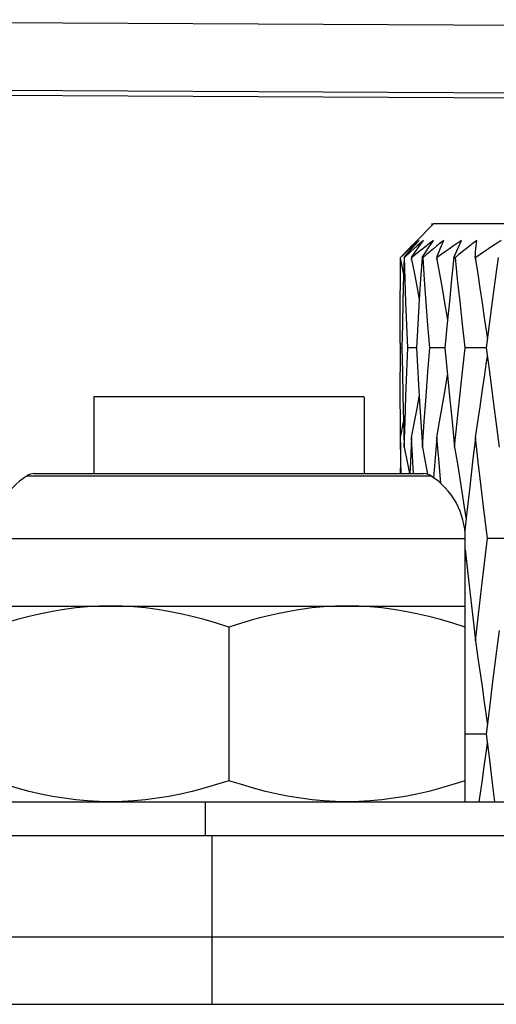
# Model space of a CAD drawing. Extents: x 0 to 420, y 0 to 297.
# Tile 92 of 124: x 272.05 to 273.46, y 156.26 to 159.17. Entities that reach past the tile are written whole.
import ezdxf

# ---------------------------------------------------------------- set-up
doc = ezdxf.new("R2010")
doc.units = 0
doc.header["$LTSCALE"] = 23.1
doc.layers.get('0').update_dxf_attribs({"linetype": 'CONTINUOUS'})

msp = doc.modelspace()

# ---------------------------------------------------------------- linework, layer by layer
at = {"color": 7, "linetype": 'CONTINUOUS'}
for p, q in [((270.311197, 159.174635), (280.283666, 159.124427)), ((280.481197, 158.906774), (269.411197, 158.96255)), ((270.169635, 158.974895), (280.081197, 158.924913)), ((273.219415, 158.513779), (273.276094, 158.570458)), ((273.276104, 158.570458), (275.076083, 158.570458)), ((273.21001, 158.504309), (273.219415, 158.513779)), ((273.223168, 158.512448), (273.214128, 158.504309)), ((273.217762, 158.504372), (273.232162, 158.520458)), ((273.232162, 158.520458), (273.223168, 158.512448)), ((273.245233, 158.520458), (273.226918, 158.504372)), ((273.258485, 158.496111), (273.275079, 158.520458)), ((273.335312, 158.470458), (273.357374, 158.520458)), ((273.187805, 158.470458), (273.202977, 158.487705)), ((273.208181, 158.487704), (273.189021, 158.470458)), ((273.202977, 158.487705), (273.217762, 158.504372)), ((273.226918, 158.504372), (273.208181, 158.487704)), ((273.241127, 158.470458), (273.258485, 158.496111)), ((273.177464, 158.463731), (273.177533, 158.470458)), ((273.177464, 158.463731), (273.186386, 158.42013)), ((273.186745, 158.479114), (273.177533, 158.470458)), ((273.182318, 158.475654), (273.185594, 158.479114)), ((273.187805, 158.470458), (273.186386, 158.42013)), ((273.189021, 158.470458), (273.187805, 158.470458)), ((273.209833, 158.470458), (273.210168, 158.463731)), ((273.210504, 158.470458), (273.209833, 158.470458)), ((273.210168, 158.463731), (273.210504, 158.470458)), ((273.243913, 158.470458), (273.241127, 158.470458)), ((273.284499, 158.470458), (273.285087, 158.463731)), ((273.285676, 158.470458), (273.284499, 158.470458)), ((273.285087, 158.463731), (273.285676, 158.470458)), ((273.339547, 158.470458), (273.335312, 158.470458)), ((273.398133, 158.470458), (273.398948, 158.463731)), ((273.399764, 158.470458), (273.398133, 158.470458)), ((273.398948, 158.463731), (273.399764, 158.470458)), ((273.186386, 158.42013), (273.18428, 158.339471)), ((273.232923, 158.345991), (273.228317, 158.271854)), ((273.31653, 158.284022), (273.308757, 158.202857)), ((273.228317, 158.271854), (273.224228, 158.202857)), ((273.439979, 158.271856), (273.431192, 158.202857)), ((273.176094, 158.216762), (273.176152, 158.131482)), ((273.1813, 158.202858), (273.176097, 158.202857)), ((273.224228, 158.20286), (273.198496, 158.202857)), ((273.308757, 158.20286), (273.263621, 158.202857)), ((273.308757, 158.202857), (273.316521, 158.121145)), ((273.431192, 158.202861), (273.368625, 158.202857)), ((272.269117, 158.05761), (272.269117, 157.829792)), ((273.069085, 158.05761), (272.269149, 158.05761)), ((273.069117, 158.05761), (273.069117, 157.829792)), ((273.232906, 158.058227), (273.237709, 157.982176)), ((273.177464, 157.937323), (273.186363, 157.98225)), ((273.186286, 157.985013), (273.188405, 157.908601)), ((273.237709, 157.982176), (273.242513, 157.908601)), ((272.071626, 157.82361), (273.266607, 157.82361)), ((272.092988, 157.829792), (273.245245, 157.829792)), ((273.373816, 157.715159), (273.367846, 157.659978)), ((271.969117, 157.63761), (273.369117, 157.63761)), ((273.369117, 156.85761), (273.369117, 157.63761)), ((273.434751, 157.638291), (273.504967, 157.638291)), ((273.369117, 157.604688), (273.381684, 157.489084)), ((273.369117, 157.568149), (273.371394, 157.58353)), ((271.969117, 157.43761), (273.369117, 157.43761)), ((272.669117, 157.375088), (272.669117, 156.920131)), ((273.44057, 157.136197), (273.431128, 157.05764)), ((273.431128, 157.057641), (273.368682, 157.05764)), ((273.410479, 156.85761), (273.418698, 156.915654)), ((272.599117, 156.85761), (272.599117, 156.75761)), ((265.689117, 156.75761), (273.949117, 156.75761)), ((272.619117, 156.25761), (272.619117, 156.75761)), ((265.689117, 156.45761), (273.949117, 156.45761)), ((265.440356, 156.25761), (274.819117, 156.25761))]:
    msp.add_line(p, q, dxfattribs=at)
at = {"color": 40, "linetype": 'CONTINUOUS'}
msp.add_line((273.27005, 158.570458), (273.269513, 158.563922), dxfattribs=at)
at = {"color": 3, "linetype": 'CONTINUOUS'}
msp.add_line((265.689117, 156.85761), (273.949117, 156.85761), dxfattribs=at)
at = {"color": 7, "linetype": 'CONTINUOUS'}
for points in [[(273.209833, 158.470458), (273.215744, 158.479114), (273.221653, 158.487641), (273.227558, 158.49604), (273.233457, 158.504309), (273.239349, 158.512448), (273.245233, 158.520458)], [(273.275079, 158.520458), (273.264484, 158.512447), (273.253821, 158.504308), (273.243092, 158.496039), (273.232295, 158.487642), (273.221433, 158.479115), (273.210504, 158.470458)], [(273.305022, 158.520458), (273.295102, 158.512487), (273.285077, 158.504372), (273.274945, 158.496111), (273.264707, 158.487704), (273.254363, 158.479153), (273.243913, 158.470458)], [(273.284499, 158.470458), (273.287866, 158.479114), (273.291256, 158.487641), (273.294669, 158.49604), (273.298101, 158.504309), (273.301553, 158.512448), (273.305022, 158.520458)], [(273.357374, 158.520458), (273.345643, 158.512448), (273.333824, 158.504309), (273.321917, 158.49604), (273.309923, 158.487641), (273.297843, 158.479114), (273.285676, 158.470458)], [(273.402881, 158.520458), (273.39258, 158.512487), (273.382177, 158.504372), (273.371672, 158.496111), (273.361065, 158.487704), (273.350357, 158.479153), (273.339547, 158.470458)], [(273.398133, 158.470458), (273.398808, 158.479114), (273.399531, 158.487641), (273.400302, 158.49604), (273.401118, 158.504309), (273.401979, 158.512448), (273.402881, 158.520458)], [(273.475451, 158.520458), (273.463096, 158.512448), (273.450637, 158.504309), (273.438074, 158.49604), (273.425407, 158.487641), (273.412637, 158.479114), (273.399764, 158.470458)], [(273.185594, 158.479114), (273.193763, 158.487641), (273.201902, 158.49604), (273.21001, 158.504309)], [(273.214128, 158.504309), (273.205043, 158.49604), (273.195915, 158.487641), (273.186745, 158.479114)], [(273.176094, 158.216762), (273.176149, 158.272176), (273.176368, 158.339882), (273.176744, 158.405976), (273.177214, 158.463733)], [(273.198496, 158.202857), (273.195907, 158.269772), (273.193462, 158.336677), (273.191166, 158.403572), (273.189021, 158.470458)], [(273.210168, 158.463731), (273.218508, 158.42163), (273.226738, 158.378951), (273.232923, 158.345991)], [(273.241127, 158.470458), (273.236774, 158.405654), (273.232923, 158.345991)], [(273.263621, 158.202857), (273.258508, 158.269772), (273.253517, 158.336677), (273.248651, 158.403572), (273.243913, 158.470458)], [(273.285087, 158.463731), (273.292781, 158.42163), (273.300372, 158.378951), (273.307865, 158.335664), (273.315247, 158.29185), (273.31653, 158.284022)], [(273.335312, 158.470458), (273.328625, 158.405672), (273.321965, 158.339477), (273.31653, 158.284022)], [(273.368625, 158.202857), (273.360938, 158.272249), (273.353534, 158.33998), (273.346405, 158.406049), (273.339547, 158.470458)], [(273.398948, 158.463731), (273.405658, 158.42163), (273.412279, 158.378951), (273.418815, 158.335664), (273.425253, 158.29185), (273.431583, 158.247592), (273.434353, 158.22768)], [(273.466244, 158.470458), (273.457511, 158.405656), (273.448754, 158.339456), (273.439979, 158.271856)], [(273.18428, 158.339471), (273.182718, 158.271868), (273.1813, 158.202857)], [(273.1813, 158.202857), (273.182745, 158.132141), (273.184404, 158.059527), (273.186286, 157.985013)], [(273.188405, 157.908601), (273.190704, 157.984407), (273.193158, 158.058719), (273.195758, 158.131536), (273.198496, 158.202857)], [(273.224228, 158.202857), (273.228563, 158.129304), (273.232906, 158.058227)], [(273.242513, 157.908601), (273.247649, 157.98444), (273.252885, 158.058762), (273.258212, 158.131568), (273.263621, 158.202857)], [(273.337423, 157.908601), (273.345171, 157.984439), (273.352959, 158.058762), (273.36078, 158.131568), (273.368625, 158.202857)], [(273.431192, 158.202857), (273.44021, 158.1316), (273.449511, 158.058804), (273.459102, 157.984471), (273.468987, 157.908601)], [(273.398948, 157.937323), (273.405976, 157.982904), (273.412773, 158.027952), (273.419344, 158.072466), (273.4257, 158.116451), (273.431852, 158.159917), (273.434348, 158.177919)], [(273.177223, 157.937321), (273.176827, 157.984354), (273.176393, 158.058648), (273.176152, 158.131482)], [(273.285087, 157.937323), (273.293144, 157.982904), (273.300937, 158.027952), (273.308471, 158.072466), (273.316521, 158.121145)], [(273.316521, 158.121145), (273.322558, 158.058591), (273.329855, 157.984311), (273.337423, 157.908601)], [(273.210168, 157.937323), (273.218902, 157.982904), (273.227351, 158.027952), (273.232906, 158.058227)], [(273.178726, 157.829792), (273.178259, 157.864715), (273.177464, 157.937323)], [(273.210168, 157.937323), (273.206772, 157.864676), (273.205233, 157.829792)], [(273.21553, 157.829792), (273.213844, 157.862582), (273.210168, 157.937323)], [(273.285087, 157.937323), (273.279061, 157.864711), (273.275274, 157.817612)], [(273.296863, 157.800555), (273.291458, 157.862582), (273.285087, 157.937323)], [(273.398948, 157.937323), (273.390548, 157.864675), (273.382168, 157.79062), (273.373816, 157.715159)], [(273.434751, 157.638291), (273.425377, 157.715221), (273.416289, 157.790704), (273.407481, 157.864738), (273.398948, 157.937323)], [(273.177343, 157.922998), (273.17685, 157.864694), (273.176644, 157.829792)], [(273.188405, 157.908601), (273.19691, 157.865004), (273.203603, 157.829792)], [(273.242513, 157.908601), (273.250552, 157.865004), (273.257216, 157.827909)], [(273.337423, 157.908601), (273.344645, 157.865004), (273.351775, 157.820826), (273.358812, 157.776061), (273.365755, 157.730715), (273.371402, 157.692851)], [(273.398948, 157.334543), (273.407865, 157.412426), (273.416809, 157.489012), (273.425774, 157.5643), (273.434751, 157.638291)], [(273.381684, 157.489084), (273.390178, 157.41248), (273.398948, 157.334543)], [(272.319117, 157.43761), (272.284791, 157.436953), (272.25045, 157.435025), (272.216116, 157.431816), (272.181723, 157.42736), (272.147259, 157.421686), (272.112582, 157.414799), (272.077615, 157.406726), (272.042161, 157.397431), (272.005967, 157.386881), (271.969117, 157.375088)], [(272.669117, 157.375088), (272.632266, 157.386881), (272.596072, 157.397431), (272.560618, 157.406726), (272.525652, 157.414799), (272.490975, 157.421686), (272.45651, 157.42736), (272.422117, 157.431816), (272.387784, 157.435025), (272.353443, 157.436953), (272.319117, 157.43761)], [(273.019117, 157.43761), (272.984791, 157.436953), (272.95045, 157.435025), (272.916116, 157.431816), (272.881723, 157.42736), (272.847259, 157.421686), (272.812582, 157.414799), (272.777615, 157.406726), (272.742161, 157.397431), (272.705967, 157.386881), (272.669117, 157.375088)], [(273.369117, 157.375088), (273.332266, 157.386881), (273.296072, 157.397431), (273.260618, 157.406726), (273.225652, 157.414799), (273.190975, 157.421686), (273.15651, 157.42736), (273.122117, 157.431816), (273.087784, 157.435025), (273.053443, 157.436953), (273.019117, 157.43761)], [(273.468987, 157.364598), (273.459506, 157.289676), (273.450032, 157.213542), (273.44057, 157.136197)], [(273.398948, 157.334543), (273.405631, 157.289855), (273.412232, 157.24458), (273.418751, 157.198719), (273.425187, 157.152274), (273.431538, 157.105248), (273.434315, 157.084156)], [(273.431128, 157.05764), (273.440193, 156.981988), (273.449522, 156.905136), (273.455365, 156.85761)], [(273.418698, 156.915654), (273.42514, 156.962425), (273.431509, 157.009756), (273.434312, 157.031071)], [(272.319117, 156.85761), (272.284791, 156.858267), (272.25045, 156.860194), (272.216116, 156.863403), (272.181723, 156.867859), (272.147259, 156.873534), (272.112582, 156.880421), (272.077615, 156.888494), (272.042161, 156.897789), (272.005967, 156.908338), (271.969117, 156.920131)], [(272.669117, 156.920131), (272.632266, 156.908338), (272.596072, 156.897789), (272.560618, 156.888494), (272.525652, 156.880421), (272.490975, 156.873534), (272.45651, 156.867859), (272.422117, 156.863403), (272.387784, 156.860194), (272.353443, 156.858267), (272.319117, 156.85761)], [(273.019117, 156.85761), (272.984791, 156.858267), (272.95045, 156.860194), (272.916116, 156.863403), (272.881723, 156.867859), (272.847259, 156.873534), (272.812582, 156.880421), (272.777615, 156.888494), (272.742161, 156.897789), (272.705967, 156.908338), (272.669117, 156.920131)], [(273.369117, 156.920131), (273.332266, 156.908338), (273.296072, 156.897789), (273.260618, 156.888494), (273.225652, 156.880421), (273.190975, 156.873534), (273.15651, 156.867859), (273.122117, 156.863403), (273.087784, 156.860194), (273.053443, 156.858267), (273.019117, 156.85761)]]:
    msp.add_lwpolyline(points, dxfattribs=at)
for centre, radius, start, end in [((272.189117, 157.63761), 0.22, 122.279331, 180), ((272.092988, 157.789792), 0.04, 90, 122.279331), ((273.245245, 157.789792), 0.04, 57.720669, 90), ((273.149117, 157.63761), 0.22, 0, 57.720669)]:
    msp.add_arc(centre, radius, start, end, dxfattribs=at)

doc.saveas('drawing.dxf')
